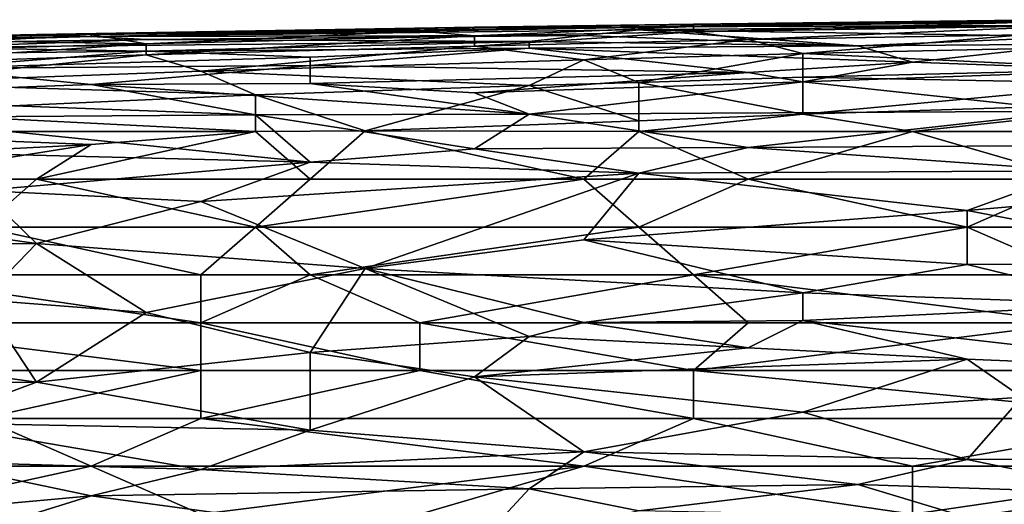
# Model space of a CAD drawing. Extents: x -1.1 to 1.1, y -0.36 to 0.36.
# Tile 190 of 256: x -0.5731 to -0.4927, y 0.3178 to 0.3574. Entities that reach past the tile are written whole.
import ezdxf

# ---------------------------------------------------------------- set-up
doc = ezdxf.new("R2010")
doc.units = 0

msp = doc.modelspace()

# ---------------------------------------------------------------- linework, layer by layer
for points in [[(-0.535958, 0.356763, 0.713675), (-0.486777, 0.357383, 0.713675), (-0.522545, 0.356802, 0.709769)], [(-0.518074, 0.357014, 0.717581), (-0.486777, 0.357383, 0.713675), (-0.535958, 0.356763, 0.713675)], [(-0.522545, 0.356802, 0.709769), (-0.486777, 0.357383, 0.713675), (-0.482306, 0.357257, 0.709769)], [(-0.482306, 0.357257, 0.709769), (-0.482306, 0.356948, 0.705862), (-0.522545, 0.356802, 0.709769)], [(-0.491248, 0.35735, 0.717581), (-0.486777, 0.357383, 0.713675), (-0.518074, 0.357014, 0.717581)], [(-0.491248, 0.35735, 0.717581), (-0.518074, 0.357014, 0.717581), (-0.486777, 0.357294, 0.721487)], [(-0.486777, 0.357294, 0.721487), (-0.518074, 0.356814, 0.721487), (-0.518074, 0.356401, 0.725394)], [(-0.486777, 0.357294, 0.721487), (-0.518074, 0.357014, 0.717581), (-0.518074, 0.356814, 0.721487)], [(-0.518074, 0.356401, 0.725394), (-0.486777, 0.356909, 0.725394), (-0.486777, 0.357294, 0.721487)], [(-0.535958, 0.356763, 0.713675), (-0.571726, 0.356171, 0.713675), (-0.535958, 0.356736, 0.717581)], [(-0.535958, 0.356763, 0.713675), (-0.567255, 0.356186, 0.709769), (-0.571726, 0.356171, 0.713675)], [(-0.571726, 0.356171, 0.713675), (-0.567255, 0.356167, 0.717581), (-0.535958, 0.356736, 0.717581)], [(-0.567255, 0.356005, 0.705862), (-0.522545, 0.356802, 0.709769), (-0.522545, 0.35655, 0.705862)], [(-0.535958, 0.356763, 0.713675), (-0.522545, 0.356802, 0.709769), (-0.567255, 0.356186, 0.709769)], [(-0.567255, 0.356005, 0.705862), (-0.567255, 0.356186, 0.709769), (-0.522545, 0.356802, 0.709769)], [(-0.535958, 0.356736, 0.717581), (-0.567255, 0.356167, 0.717581), (-0.540429, 0.356444, 0.721487)], [(-0.527016, 0.356088, 0.701956), (-0.567255, 0.356005, 0.705862), (-0.522545, 0.35655, 0.705862)], [(-0.540429, 0.356444, 0.721487), (-0.567255, 0.356167, 0.717581), (-0.562784, 0.355423, 0.725394)], [(-0.540429, 0.356444, 0.721487), (-0.562784, 0.355423, 0.725394), (-0.535958, 0.356068, 0.725313)], [(-0.518074, 0.356814, 0.721487), (-0.540429, 0.356444, 0.721487), (-0.535958, 0.356068, 0.725313)], [(-0.535958, 0.356736, 0.717581), (-0.540429, 0.356444, 0.721487), (-0.518074, 0.356814, 0.721487)], [(-0.535958, 0.356736, 0.717581), (-0.518074, 0.356814, 0.721487), (-0.518074, 0.357014, 0.717581)], [(-0.518074, 0.357014, 0.717581), (-0.535958, 0.356763, 0.713675), (-0.535958, 0.356736, 0.717581)], [(-0.518074, 0.356401, 0.725394), (-0.518074, 0.356814, 0.721487), (-0.535958, 0.356068, 0.725313)], [(-0.518074, 0.356401, 0.725394), (-0.535958, 0.355225, 0.7293), (-0.513603, 0.355754, 0.7293)], [(-0.518074, 0.356401, 0.725394), (-0.535958, 0.356068, 0.725313), (-0.535958, 0.355225, 0.7293)], [(-0.527016, 0.356088, 0.701956), (-0.522545, 0.35655, 0.705862), (-0.504661, 0.355239, 0.694144)], [(-0.522545, 0.35655, 0.705862), (-0.522545, 0.356802, 0.709769), (-0.482306, 0.356948, 0.705862)], [(-0.522545, 0.35655, 0.705862), (-0.482306, 0.356948, 0.705862), (-0.486777, 0.356013, 0.69805)], [(-0.486777, 0.356013, 0.69805), (-0.504661, 0.355239, 0.694144), (-0.522545, 0.35655, 0.705862)], [(-0.518074, 0.356401, 0.725394), (-0.513603, 0.355754, 0.7293), (-0.486777, 0.356909, 0.725394)], [(-0.513603, 0.355754, 0.7293), (-0.491248, 0.356151, 0.7293), (-0.486777, 0.356909, 0.725394)], [(-0.567255, 0.356186, 0.709769), (-0.594081, 0.355579, 0.705862), (-0.571726, 0.356171, 0.713675)], [(-0.567255, 0.356186, 0.709769), (-0.567255, 0.356005, 0.705862), (-0.594081, 0.355579, 0.705862)], [(-0.571726, 0.356171, 0.713675), (-0.594081, 0.355711, 0.713675), (-0.594081, 0.35558, 0.717581)], [(-0.594081, 0.355711, 0.713675), (-0.571726, 0.356171, 0.713675), (-0.594081, 0.355579, 0.705862)], [(-0.571726, 0.356171, 0.713675), (-0.594081, 0.35558, 0.717581), (-0.567255, 0.356167, 0.717581)], [(-0.576197, 0.355634, 0.721487), (-0.567255, 0.356167, 0.717581), (-0.594081, 0.35558, 0.717581)], [(-0.58961, 0.355358, 0.701956), (-0.594081, 0.355579, 0.705862), (-0.567255, 0.356005, 0.705862)], [(-0.58961, 0.355358, 0.701956), (-0.567255, 0.356005, 0.705862), (-0.562784, 0.355753, 0.701956)], [(-0.58961, 0.355358, 0.701956), (-0.562784, 0.355753, 0.701956), (-0.580668, 0.3551, 0.69805)], [(-0.562784, 0.355753, 0.701956), (-0.531487, 0.35561, 0.69805), (-0.580668, 0.3551, 0.69805)], [(-0.576197, 0.355634, 0.721487), (-0.580668, 0.354915, 0.725394), (-0.562784, 0.355423, 0.725394)], [(-0.562784, 0.354816, 0.694144), (-0.580668, 0.3551, 0.69805), (-0.531487, 0.35561, 0.69805)], [(-0.576197, 0.355634, 0.721487), (-0.562784, 0.355423, 0.725394), (-0.567255, 0.356167, 0.717581)], [(-0.527016, 0.356088, 0.701956), (-0.562784, 0.355753, 0.701956), (-0.567255, 0.356005, 0.705862)], [(-0.531487, 0.35561, 0.69805), (-0.562784, 0.355753, 0.701956), (-0.527016, 0.356088, 0.701956)], [(-0.562784, 0.354507, 0.7293), (-0.535958, 0.355225, 0.7293), (-0.535958, 0.356068, 0.725313)], [(-0.535958, 0.356068, 0.725313), (-0.562784, 0.355423, 0.725394), (-0.562784, 0.354507, 0.7293)], [(-0.562784, 0.354816, 0.694144), (-0.531487, 0.35561, 0.69805), (-0.531487, 0.355066, 0.694144)], [(-0.535958, 0.355225, 0.7293), (-0.527016, 0.354115, 0.733206), (-0.513603, 0.355754, 0.7293)], [(-0.531487, 0.35561, 0.69805), (-0.527016, 0.356088, 0.701956), (-0.504661, 0.355239, 0.694144)], [(-0.504661, 0.355239, 0.694144), (-0.531487, 0.355066, 0.694144), (-0.531487, 0.35561, 0.69805)], [(-0.513603, 0.355754, 0.7293), (-0.527016, 0.354115, 0.733206), (-0.509132, 0.354623, 0.733206)], [(-0.513603, 0.355754, 0.7293), (-0.509132, 0.354623, 0.733206), (-0.491248, 0.356151, 0.7293)], [(-0.491248, 0.356151, 0.7293), (-0.509132, 0.354623, 0.733206), (-0.482306, 0.355219, 0.733206)], [(-0.504661, 0.355239, 0.694144), (-0.486777, 0.356013, 0.69805), (-0.486777, 0.355394, 0.694144)], [(-0.562784, 0.354507, 0.7293), (-0.562784, 0.355423, 0.725394), (-0.58961, 0.353604, 0.7293)], [(-0.580668, 0.354915, 0.725394), (-0.58961, 0.353604, 0.7293), (-0.562784, 0.355423, 0.725394)], [(-0.580668, 0.3551, 0.69805), (-0.562784, 0.354816, 0.694144), (-0.58961, 0.354505, 0.694144)], [(-0.580668, 0.353397, 0.686331), (-0.58961, 0.354505, 0.694144), (-0.562784, 0.354816, 0.694144)], [(-0.549371, 0.354319, 0.690237), (-0.580668, 0.353397, 0.686331), (-0.562784, 0.354816, 0.694144)], [(-0.562784, 0.354507, 0.7293), (-0.558313, 0.353172, 0.733206), (-0.535958, 0.355225, 0.7293)], [(-0.549371, 0.354319, 0.690237), (-0.562784, 0.354816, 0.694144), (-0.531487, 0.355066, 0.694144)], [(-0.558313, 0.353172, 0.733206), (-0.527016, 0.354115, 0.733206), (-0.535958, 0.355225, 0.7293)], [(-0.549371, 0.353641, 0.686331), (-0.549371, 0.354319, 0.690237), (-0.531487, 0.355066, 0.694144)], [(-0.549371, 0.353641, 0.686331), (-0.531487, 0.355066, 0.694144), (-0.513603, 0.353071, 0.682425)], [(-0.504661, 0.355239, 0.694144), (-0.50019, 0.353904, 0.686331), (-0.531487, 0.355066, 0.694144)], [(-0.50019, 0.353904, 0.686331), (-0.513603, 0.353071, 0.682425), (-0.531487, 0.355066, 0.694144)], [(-0.509132, 0.354623, 0.733206), (-0.482306, 0.353353, 0.737112), (-0.482306, 0.355219, 0.733206)], [(-0.50019, 0.353904, 0.686331), (-0.504661, 0.355239, 0.694144), (-0.486777, 0.355394, 0.694144)], [(-0.486777, 0.355394, 0.694144), (-0.482306, 0.353271, 0.682425), (-0.50019, 0.353904, 0.686331)], [(-0.562784, 0.354507, 0.7293), (-0.58961, 0.353604, 0.7293), (-0.585139, 0.352187, 0.733206)], [(-0.558313, 0.353172, 0.733206), (-0.562784, 0.354507, 0.7293), (-0.585139, 0.352187, 0.733206)], [(-0.549371, 0.354319, 0.690237), (-0.549371, 0.353641, 0.686331), (-0.580668, 0.353397, 0.686331)], [(-0.558313, 0.353172, 0.733206), (-0.531487, 0.352014, 0.737112), (-0.527016, 0.354115, 0.733206)], [(-0.527016, 0.354115, 0.733206), (-0.531487, 0.352014, 0.737112), (-0.522545, 0.352249, 0.737112)], [(-0.509132, 0.354623, 0.733206), (-0.527016, 0.354115, 0.733206), (-0.522545, 0.352249, 0.737112)], [(-0.509132, 0.352676, 0.737112), (-0.509132, 0.354623, 0.733206), (-0.522545, 0.352249, 0.737112)], [(-0.50019, 0.353904, 0.686331), (-0.509132, 0.352309, 0.678519), (-0.513603, 0.353071, 0.682425)], [(-0.509132, 0.354623, 0.733206), (-0.509132, 0.352676, 0.737112), (-0.482306, 0.353353, 0.737112)], [(-0.509132, 0.352309, 0.678519), (-0.50019, 0.353904, 0.686331), (-0.482306, 0.353271, 0.682425)], [(-0.567255, 0.352084, 0.678519), (-0.594081, 0.351122, 0.674612), (-0.580668, 0.353397, 0.686331)], [(-0.553842, 0.351239, 0.737112), (-0.558313, 0.353172, 0.733206), (-0.585139, 0.352187, 0.733206)], [(-0.567255, 0.352084, 0.678519), (-0.580668, 0.353397, 0.686331), (-0.549371, 0.353641, 0.686331)], [(-0.549371, 0.353641, 0.686331), (-0.549371, 0.352162, 0.678524), (-0.567255, 0.352084, 0.678519)], [(-0.558313, 0.353172, 0.733206), (-0.553842, 0.351239, 0.737112), (-0.531487, 0.352014, 0.737112)], [(-0.549371, 0.352162, 0.678524), (-0.549371, 0.353641, 0.686331), (-0.513603, 0.353071, 0.682425)], [(-0.513603, 0.353071, 0.682425), (-0.535958, 0.351396, 0.674612), (-0.549371, 0.352162, 0.678524)], [(-0.535958, 0.351396, 0.674612), (-0.513603, 0.353071, 0.682425), (-0.509132, 0.352309, 0.678519)], [(-0.509132, 0.352676, 0.737112), (-0.482306, 0.352162, 0.738955), (-0.482306, 0.353353, 0.737112)], [(-0.482306, 0.353271, 0.682425), (-0.486777, 0.349911, 0.6668), (-0.509132, 0.352309, 0.678519)], [(-0.509132, 0.352309, 0.678519), (-0.531487, 0.349673, 0.6668), (-0.535958, 0.351396, 0.674612)], [(-0.531487, 0.349673, 0.6668), (-0.509132, 0.352309, 0.678519), (-0.486777, 0.349911, 0.6668)], [(-0.531487, 0.352014, 0.737112), (-0.522545, 0.349128, 0.741019), (-0.522545, 0.352249, 0.737112)], [(-0.522545, 0.352249, 0.737112), (-0.509132, 0.349677, 0.741019), (-0.509132, 0.352676, 0.737112)], [(-0.522545, 0.352249, 0.737112), (-0.522545, 0.349128, 0.741019), (-0.509132, 0.349677, 0.741019)], [(-0.509132, 0.352676, 0.737112), (-0.509132, 0.349677, 0.741019), (-0.482306, 0.352162, 0.738955)], [(-0.594081, 0.351122, 0.674612), (-0.567255, 0.352084, 0.678519), (-0.553842, 0.349618, 0.6668)], [(-0.553842, 0.351239, 0.737112), (-0.585139, 0.352187, 0.733206), (-0.585139, 0.349843, 0.737112)], [(-0.531487, 0.349673, 0.6668), (-0.567255, 0.352084, 0.678519), (-0.549371, 0.352162, 0.678524)], [(-0.553842, 0.349618, 0.6668), (-0.567255, 0.352084, 0.678519), (-0.531487, 0.349673, 0.6668)], [(-0.553842, 0.351239, 0.737112), (-0.5449, 0.348308, 0.741019), (-0.531487, 0.352014, 0.737112)], [(-0.535958, 0.351396, 0.674612), (-0.531487, 0.349673, 0.6668), (-0.549371, 0.352162, 0.678524)], [(-0.522545, 0.349128, 0.741019), (-0.531487, 0.352014, 0.737112), (-0.5449, 0.348308, 0.741019)], [(-0.482306, 0.352162, 0.738955), (-0.509132, 0.349677, 0.741019), (-0.477834, 0.350645, 0.741019)], [(-0.585139, 0.349405, 0.6668), (-0.594081, 0.351122, 0.674612), (-0.553842, 0.349618, 0.6668)], [(-0.585139, 0.349843, 0.737112), (-0.553842, 0.348255, 0.740702), (-0.553842, 0.351239, 0.737112)], [(-0.553842, 0.351239, 0.737112), (-0.553842, 0.348255, 0.740702), (-0.5449, 0.348308, 0.741019)], [(-0.477834, 0.350645, 0.741019), (-0.509132, 0.349677, 0.741019), (-0.50019, 0.348255, 0.742618)], [(-0.477834, 0.348255, 0.743264), (-0.477834, 0.350645, 0.741019), (-0.50019, 0.348255, 0.742618)], [(-0.585139, 0.349843, 0.737112), (-0.594081, 0.348255, 0.738651), (-0.553842, 0.348255, 0.740702)], [(-0.513603, 0.346936, 0.655081), (-0.531487, 0.349673, 0.6668), (-0.486777, 0.349911, 0.6668)], [(-0.513603, 0.346936, 0.655081), (-0.486777, 0.349911, 0.6668), (-0.491248, 0.347082, 0.655081)], [(-0.553842, 0.349618, 0.6668), (-0.549371, 0.345756, 0.651175), (-0.585139, 0.349405, 0.6668)], [(-0.580668, 0.346546, 0.655081), (-0.585139, 0.349405, 0.6668), (-0.549371, 0.345756, 0.651175)], [(-0.531487, 0.349673, 0.6668), (-0.535958, 0.346827, 0.655081), (-0.553842, 0.349618, 0.6668)], [(-0.535958, 0.346827, 0.655081), (-0.549371, 0.345756, 0.651175), (-0.553842, 0.349618, 0.6668)], [(-0.522545, 0.348255, 0.741839), (-0.522545, 0.349128, 0.741019), (-0.5449, 0.348308, 0.741019)], [(-0.535958, 0.346827, 0.655081), (-0.531487, 0.349673, 0.6668), (-0.513603, 0.346936, 0.655081)], [(-0.522545, 0.349128, 0.741019), (-0.522545, 0.348255, 0.741839), (-0.509132, 0.349677, 0.741019)], [(-0.509132, 0.349677, 0.741019), (-0.522545, 0.348255, 0.741839), (-0.50019, 0.348255, 0.742618)], [(-0.594081, 0.348255, 0.738651), (-0.603024, 0.345345, 0.741019), (-0.567255, 0.347185, 0.741019)], [(-0.567255, 0.347185, 0.741019), (-0.553842, 0.348255, 0.740702), (-0.594081, 0.348255, 0.738651)], [(-0.549371, 0.344349, 0.74379), (-0.553842, 0.348255, 0.740702), (-0.571726, 0.344349, 0.742941)], [(-0.571726, 0.344349, 0.742941), (-0.553842, 0.348255, 0.740702), (-0.567255, 0.347185, 0.741019)], [(-0.5449, 0.348308, 0.741019), (-0.553842, 0.348255, 0.740702), (-0.549371, 0.344349, 0.74379)], [(-0.527016, 0.344349, 0.744504), (-0.5449, 0.348308, 0.741019), (-0.549371, 0.344349, 0.74379)], [(-0.5449, 0.348308, 0.741019), (-0.527016, 0.344349, 0.744504), (-0.522545, 0.348255, 0.741839)], [(-0.522545, 0.348255, 0.741839), (-0.527016, 0.344349, 0.744504), (-0.513603, 0.344349, 0.744885)], [(-0.522545, 0.348255, 0.741839), (-0.513603, 0.344349, 0.744885), (-0.50019, 0.348255, 0.742618)], [(-0.486777, 0.344349, 0.745508), (-0.50019, 0.348255, 0.742618), (-0.513603, 0.344349, 0.744885)], [(-0.486777, 0.344349, 0.745508), (-0.477834, 0.348255, 0.743264), (-0.50019, 0.348255, 0.742618)], [(-0.585139, 0.344349, 0.742424), (-0.567255, 0.347185, 0.741019), (-0.603024, 0.345345, 0.741019)], [(-0.571726, 0.344349, 0.742941), (-0.567255, 0.347185, 0.741019), (-0.585139, 0.344349, 0.742424)], [(-0.549371, 0.345756, 0.651175), (-0.535958, 0.346827, 0.655081), (-0.522545, 0.344844, 0.647269)], [(-0.522545, 0.344844, 0.647269), (-0.535958, 0.346827, 0.655081), (-0.513603, 0.346936, 0.655081)], [(-0.522545, 0.344844, 0.647269), (-0.513603, 0.346936, 0.655081), (-0.486777, 0.345049, 0.647269)], [(-0.513603, 0.346936, 0.655081), (-0.491248, 0.347082, 0.655081), (-0.486777, 0.345049, 0.647269)], [(-0.576197, 0.343423, 0.643362), (-0.580668, 0.346546, 0.655081), (-0.549371, 0.345756, 0.651175)], [(-0.549371, 0.345756, 0.651175), (-0.558313, 0.342539, 0.639456), (-0.576197, 0.343423, 0.643362)], [(-0.558313, 0.342539, 0.639456), (-0.549371, 0.345756, 0.651175), (-0.522545, 0.344844, 0.647269)], [(-0.486777, 0.345049, 0.647269), (-0.495719, 0.341803, 0.63555), (-0.522545, 0.344844, 0.647269)], [(-0.495719, 0.341803, 0.63555), (-0.486777, 0.345049, 0.647269), (-0.482306, 0.342963, 0.639456)], [(-0.576197, 0.340443, 0.744808), (-0.571726, 0.344349, 0.742941), (-0.585139, 0.344349, 0.742424)], [(-0.553842, 0.340443, 0.745416), (-0.571726, 0.344349, 0.742941), (-0.576197, 0.340443, 0.744808)], [(-0.553842, 0.340443, 0.745416), (-0.549371, 0.344349, 0.74379), (-0.571726, 0.344349, 0.742941)], [(-0.522545, 0.344844, 0.647269), (-0.5449, 0.337055, 0.619925), (-0.558313, 0.342539, 0.639456)], [(-0.553842, 0.340443, 0.745416), (-0.522545, 0.340443, 0.746165), (-0.527016, 0.344349, 0.744504)], [(-0.527016, 0.344349, 0.744504), (-0.549371, 0.344349, 0.74379), (-0.553842, 0.340443, 0.745416)], [(-0.5449, 0.337055, 0.619925), (-0.522545, 0.344844, 0.647269), (-0.527016, 0.339409, 0.627737)], [(-0.495719, 0.341803, 0.63555), (-0.527016, 0.339409, 0.627737), (-0.522545, 0.344844, 0.647269)], [(-0.522545, 0.340443, 0.746165), (-0.513603, 0.344349, 0.744885), (-0.527016, 0.344349, 0.744504)], [(-0.522545, 0.340443, 0.746165), (-0.495719, 0.340443, 0.746795), (-0.513603, 0.344349, 0.744885)], [(-0.495719, 0.340443, 0.746795), (-0.486777, 0.344349, 0.745508), (-0.513603, 0.344349, 0.744885)], [(-0.486777, 0.344349, 0.745508), (-0.495719, 0.340443, 0.746795), (-0.464421, 0.340443, 0.747429)], [(-0.594081, 0.342223, 0.639456), (-0.576197, 0.343423, 0.643362), (-0.571726, 0.339097, 0.627737)], [(-0.558313, 0.342539, 0.639456), (-0.571726, 0.339097, 0.627737), (-0.576197, 0.343423, 0.643362)], [(-0.495719, 0.341803, 0.63555), (-0.482306, 0.342963, 0.639456), (-0.473363, 0.337512, 0.619925)], [(-0.585139, 0.338961, 0.627737), (-0.594081, 0.342223, 0.639456), (-0.571726, 0.339097, 0.627737)], [(-0.571726, 0.339097, 0.627737), (-0.558313, 0.342539, 0.639456), (-0.5449, 0.337055, 0.619925)], [(-0.527016, 0.339409, 0.627737), (-0.495719, 0.341803, 0.63555), (-0.495719, 0.3374, 0.619925)], [(-0.495719, 0.3374, 0.619925), (-0.495719, 0.341803, 0.63555), (-0.473363, 0.337512, 0.619925)], [(-0.585139, 0.336537, 0.745702), (-0.558313, 0.336537, 0.746344), (-0.576197, 0.340443, 0.744808)], [(-0.558313, 0.336537, 0.746344), (-0.553842, 0.340443, 0.745416), (-0.576197, 0.340443, 0.744808)], [(-0.549371, 0.336537, 0.746532), (-0.553842, 0.340443, 0.745416), (-0.558313, 0.336537, 0.746344)], [(-0.549371, 0.336537, 0.746532), (-0.522545, 0.340443, 0.746165), (-0.553842, 0.340443, 0.745416)], [(-0.518074, 0.336537, 0.747204), (-0.522545, 0.340443, 0.746165), (-0.549371, 0.336537, 0.746532)], [(-0.518074, 0.336537, 0.747204), (-0.495719, 0.340443, 0.746795), (-0.522545, 0.340443, 0.746165)], [(-0.518074, 0.336537, 0.747204), (-0.486777, 0.336537, 0.747881), (-0.495719, 0.340443, 0.746795)], [(-0.464421, 0.340443, 0.747429), (-0.495719, 0.340443, 0.746795), (-0.486777, 0.336537, 0.747881)], [(-0.5449, 0.337055, 0.619925), (-0.527016, 0.339409, 0.627737), (-0.509132, 0.335078, 0.612112)], [(-0.495719, 0.3374, 0.619925), (-0.509132, 0.335078, 0.612112), (-0.527016, 0.339409, 0.627737)], [(-0.585139, 0.338961, 0.627737), (-0.571726, 0.339097, 0.627737), (-0.576197, 0.334492, 0.612112)], [(-0.576197, 0.334492, 0.612112), (-0.571726, 0.339097, 0.627737), (-0.562784, 0.333481, 0.608206)], [(-0.562784, 0.333481, 0.608206), (-0.571726, 0.339097, 0.627737), (-0.5449, 0.337055, 0.619925)], [(-0.562784, 0.333481, 0.608206), (-0.5449, 0.337055, 0.619925), (-0.549371, 0.330213, 0.596487)], [(-0.549371, 0.330213, 0.596487), (-0.5449, 0.337055, 0.619925), (-0.531487, 0.331508, 0.600394)], [(-0.527016, 0.332664, 0.6043), (-0.5449, 0.337055, 0.619925), (-0.509132, 0.335078, 0.612112)], [(-0.531487, 0.331508, 0.600394), (-0.5449, 0.337055, 0.619925), (-0.527016, 0.332664, 0.6043)], [(-0.509132, 0.335078, 0.612112), (-0.495719, 0.3374, 0.619925), (-0.482306, 0.334115, 0.608206)], [(-0.495719, 0.3374, 0.619925), (-0.473363, 0.337512, 0.619925), (-0.482306, 0.334115, 0.608206)], [(-0.558313, 0.33263, 0.746848), (-0.585139, 0.336537, 0.745702), (-0.58961, 0.33263, 0.746197)], [(-0.558313, 0.33263, 0.746848), (-0.558313, 0.336537, 0.746344), (-0.585139, 0.336537, 0.745702)], [(-0.558313, 0.33263, 0.746848), (-0.540429, 0.33263, 0.747175), (-0.549371, 0.336537, 0.746532)], [(-0.558313, 0.336537, 0.746344), (-0.558313, 0.33263, 0.746848), (-0.549371, 0.336537, 0.746532)], [(-0.518074, 0.336537, 0.747204), (-0.549371, 0.336537, 0.746532), (-0.540429, 0.33263, 0.747175)], [(-0.540429, 0.33263, 0.747175), (-0.513603, 0.33263, 0.747694), (-0.518074, 0.336537, 0.747204)], [(-0.486777, 0.33263, 0.748197), (-0.486777, 0.336537, 0.747881), (-0.518074, 0.336537, 0.747204)], [(-0.518074, 0.336537, 0.747204), (-0.513603, 0.33263, 0.747694), (-0.486777, 0.33263, 0.748197)], [(-0.527016, 0.332664, 0.6043), (-0.509132, 0.335078, 0.612112), (-0.509132, 0.332819, 0.6043)], [(-0.509132, 0.332819, 0.6043), (-0.509132, 0.335078, 0.612112), (-0.482306, 0.334115, 0.608206)], [(-0.594081, 0.330887, 0.600394), (-0.576197, 0.334492, 0.612112), (-0.571726, 0.327779, 0.588675)], [(-0.562784, 0.333481, 0.608206), (-0.571726, 0.327779, 0.588675), (-0.576197, 0.334492, 0.612112)], [(-0.509132, 0.332819, 0.6043), (-0.482306, 0.334115, 0.608206), (-0.473363, 0.328738, 0.588675)], [(-0.549371, 0.330213, 0.596487), (-0.571726, 0.327779, 0.588675), (-0.562784, 0.333481, 0.608206)], [(-0.585139, 0.328724, 0.74637), (-0.558313, 0.328724, 0.746858), (-0.58961, 0.33263, 0.746197)], [(-0.558313, 0.33263, 0.746848), (-0.58961, 0.33263, 0.746197), (-0.558313, 0.328724, 0.746858)], [(-0.540429, 0.328724, 0.747175), (-0.540429, 0.33263, 0.747175), (-0.558313, 0.33263, 0.746848)], [(-0.558313, 0.328724, 0.746858), (-0.540429, 0.328724, 0.747175), (-0.558313, 0.33263, 0.746848)], [(-0.518074, 0.328724, 0.747555), (-0.513603, 0.33263, 0.747694), (-0.540429, 0.33263, 0.747175)], [(-0.518074, 0.328724, 0.747555), (-0.540429, 0.33263, 0.747175), (-0.540429, 0.328724, 0.747175)], [(-0.531487, 0.331508, 0.600394), (-0.527016, 0.332664, 0.6043), (-0.513603, 0.330575, 0.596487)], [(-0.509132, 0.332819, 0.6043), (-0.513603, 0.330575, 0.596487), (-0.527016, 0.332664, 0.6043)], [(-0.486777, 0.328724, 0.748066), (-0.486777, 0.33263, 0.748197), (-0.518074, 0.328724, 0.747555)], [(-0.486777, 0.33263, 0.748197), (-0.513603, 0.33263, 0.747694), (-0.518074, 0.328724, 0.747555)], [(-0.513603, 0.330575, 0.596487), (-0.509132, 0.332819, 0.6043), (-0.495719, 0.329651, 0.592581)], [(-0.495719, 0.329651, 0.592581), (-0.509132, 0.332819, 0.6043), (-0.473363, 0.328738, 0.588675)], [(-0.549371, 0.330213, 0.596487), (-0.531487, 0.331508, 0.600394), (-0.535958, 0.328212, 0.588675)], [(-0.535958, 0.328212, 0.588675), (-0.531487, 0.331508, 0.600394), (-0.513603, 0.330575, 0.596487)], [(-0.571726, 0.327779, 0.588675), (-0.58961, 0.327559, 0.588675), (-0.594081, 0.330887, 0.600394)], [(-0.513603, 0.330575, 0.596487), (-0.495719, 0.329651, 0.592581), (-0.535958, 0.328212, 0.588675)], [(-0.549371, 0.330213, 0.596487), (-0.549371, 0.323852, 0.57305), (-0.571726, 0.327779, 0.588675)], [(-0.535958, 0.328212, 0.588675), (-0.549371, 0.323852, 0.57305), (-0.549371, 0.330213, 0.596487)], [(-0.535958, 0.328212, 0.588675), (-0.495719, 0.329651, 0.592581), (-0.509132, 0.325337, 0.576956)], [(-0.509132, 0.325337, 0.576956), (-0.495719, 0.329651, 0.592581), (-0.491248, 0.326541, 0.580862)], [(-0.491248, 0.326541, 0.580862), (-0.495719, 0.329651, 0.592581), (-0.473363, 0.328738, 0.588675)], [(-0.558313, 0.328724, 0.746858), (-0.585139, 0.328724, 0.74637), (-0.576197, 0.324818, 0.746155)], [(-0.558313, 0.324818, 0.746448), (-0.558313, 0.328724, 0.746858), (-0.576197, 0.324818, 0.746155)], [(-0.558313, 0.324818, 0.746448), (-0.518074, 0.324818, 0.747066), (-0.540429, 0.328724, 0.747175)], [(-0.558313, 0.328724, 0.746858), (-0.558313, 0.324818, 0.746448), (-0.540429, 0.328724, 0.747175)], [(-0.549371, 0.323852, 0.57305), (-0.535958, 0.328212, 0.588675), (-0.527016, 0.322097, 0.565237)], [(-0.518074, 0.324818, 0.747066), (-0.518074, 0.328724, 0.747555), (-0.540429, 0.328724, 0.747175)], [(-0.509132, 0.325337, 0.576956), (-0.527016, 0.322097, 0.565237), (-0.535958, 0.328212, 0.588675)], [(-0.518074, 0.328724, 0.747555), (-0.477834, 0.324818, 0.747633), (-0.486777, 0.328724, 0.748066)], [(-0.518074, 0.328724, 0.747555), (-0.518074, 0.324818, 0.747066), (-0.477834, 0.324818, 0.747633)], [(-0.58961, 0.327559, 0.588675), (-0.571726, 0.327779, 0.588675), (-0.580668, 0.324466, 0.576956)], [(-0.580668, 0.324466, 0.576956), (-0.571726, 0.327779, 0.588675), (-0.549371, 0.323852, 0.57305)], [(-0.509132, 0.325337, 0.576956), (-0.491248, 0.326541, 0.580862), (-0.495719, 0.321463, 0.561331)], [(-0.468892, 0.321661, 0.561331), (-0.495719, 0.321463, 0.561331), (-0.491248, 0.326541, 0.580862)], [(-0.527016, 0.322097, 0.565237), (-0.509132, 0.325337, 0.576956), (-0.495719, 0.321463, 0.561331)], [(-0.585139, 0.320912, 0.745284), (-0.567255, 0.320912, 0.745499), (-0.576197, 0.324818, 0.746155)], [(-0.580668, 0.324466, 0.576956), (-0.549371, 0.323852, 0.57305), (-0.558313, 0.320645, 0.561331)], [(-0.580668, 0.321298, 0.565237), (-0.580668, 0.324466, 0.576956), (-0.558313, 0.320645, 0.561331)], [(-0.576197, 0.324818, 0.746155), (-0.567255, 0.320912, 0.745499), (-0.558313, 0.324818, 0.746448)], [(-0.567255, 0.320912, 0.745499), (-0.527016, 0.320912, 0.746047), (-0.558313, 0.324818, 0.746448)], [(-0.527016, 0.320912, 0.746047), (-0.518074, 0.324818, 0.747066), (-0.558313, 0.324818, 0.746448)], [(-0.518074, 0.324818, 0.747066), (-0.527016, 0.320912, 0.746047), (-0.50019, 0.320912, 0.74642)], [(-0.50019, 0.320912, 0.74642), (-0.477834, 0.324818, 0.747633), (-0.518074, 0.324818, 0.747066)], [(-0.50019, 0.320912, 0.74642), (-0.473363, 0.320912, 0.746765), (-0.477834, 0.324818, 0.747633)], [(-0.558313, 0.320645, 0.561331), (-0.549371, 0.323852, 0.57305), (-0.527016, 0.322097, 0.565237)], [(-0.558313, 0.320645, 0.561331), (-0.527016, 0.322097, 0.565237), (-0.531487, 0.319074, 0.553519)], [(-0.531487, 0.319074, 0.553519), (-0.527016, 0.322097, 0.565237), (-0.504661, 0.319411, 0.553519)], [(-0.495719, 0.321463, 0.561331), (-0.504661, 0.319411, 0.553519), (-0.527016, 0.322097, 0.565237)], [(-0.482306, 0.318698, 0.549612), (-0.495719, 0.321463, 0.561331), (-0.468892, 0.321661, 0.561331)], [(-0.594081, 0.316039, 0.545706), (-0.580668, 0.321298, 0.565237), (-0.567255, 0.318509, 0.553519)], [(-0.567255, 0.320912, 0.745499), (-0.585139, 0.320912, 0.745284), (-0.585139, 0.317005, 0.744169)], [(-0.585139, 0.317005, 0.744169), (-0.558313, 0.317005, 0.744461), (-0.567255, 0.320912, 0.745499)], [(-0.567255, 0.318509, 0.553519), (-0.580668, 0.321298, 0.565237), (-0.558313, 0.320645, 0.561331)], [(-0.527016, 0.320912, 0.746047), (-0.567255, 0.320912, 0.745499), (-0.558313, 0.317005, 0.744461)], [(-0.527016, 0.320912, 0.746047), (-0.558313, 0.317005, 0.744461), (-0.540429, 0.317005, 0.744672)], [(-0.540429, 0.317005, 0.744672), (-0.50019, 0.317005, 0.745123), (-0.527016, 0.320912, 0.746047)], [(-0.50019, 0.317005, 0.745123), (-0.50019, 0.320912, 0.74642), (-0.527016, 0.320912, 0.746047)], [(-0.504661, 0.319411, 0.553519), (-0.495719, 0.321463, 0.561331), (-0.482306, 0.318698, 0.549612)], [(-0.473363, 0.320912, 0.746765), (-0.50019, 0.320912, 0.74642), (-0.50019, 0.317005, 0.745123)], [(-0.486777, 0.313099, 0.743552), (-0.473363, 0.320912, 0.746765), (-0.50019, 0.317005, 0.745123)], [(-0.567255, 0.318509, 0.553519), (-0.558313, 0.320645, 0.561331), (-0.531487, 0.319074, 0.553519)], [(-0.504661, 0.319411, 0.553519), (-0.522545, 0.317274, 0.545706), (-0.531487, 0.319074, 0.553519)], [(-0.504661, 0.319411, 0.553519), (-0.495719, 0.316719, 0.5418), (-0.522545, 0.317274, 0.545706)], [(-0.495719, 0.316719, 0.5418), (-0.504661, 0.319411, 0.553519), (-0.482306, 0.318698, 0.549612)], [(-0.594081, 0.316039, 0.545706), (-0.567255, 0.318509, 0.553519), (-0.580668, 0.314334, 0.537894)], [(-0.580668, 0.314334, 0.537894), (-0.567255, 0.318509, 0.553519), (-0.535958, 0.314259, 0.533987)], [(-0.531487, 0.319074, 0.553519), (-0.535958, 0.314259, 0.533987), (-0.567255, 0.318509, 0.553519)], [(-0.522545, 0.317274, 0.545706), (-0.535958, 0.314259, 0.533987), (-0.531487, 0.319074, 0.553519)], [(-0.495719, 0.316719, 0.5418), (-0.482306, 0.318698, 0.549612), (-0.45995, 0.317005, 0.541803)]]:
    msp.add_3dface(points)

doc.saveas('drawing.dxf')
